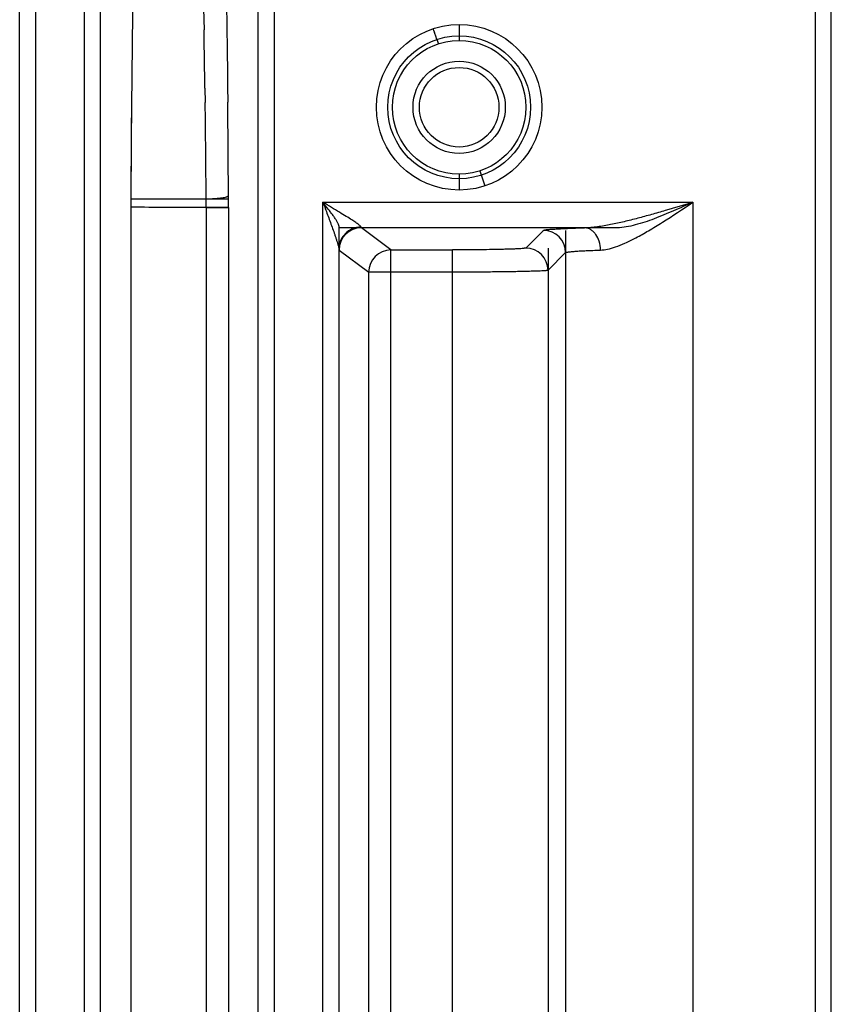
# Model space of a CAD drawing. Header units: inches. Extents: x 0 to 34, y 0 to 22.
# Tile 43 of 108: x 8.9 to 9.9, y 17.3 to 18.5. Entities that reach past the tile are written whole.
import ezdxf

# ---------------------------------------------------------------- set-up
doc = ezdxf.new("R2010")
doc.units = ezdxf.units.IN
doc.header["$LTSCALE"] = 1.87
doc.header["$MEASUREMENT"] = 0
doc.layers.get('0').update_dxf_attribs({"linetype": 'CONTINUOUS'})

msp = doc.modelspace()

# ---------------------------------------------------------------- linework, layer by layer
at = {"color": 6, "linetype": 'CONTINUOUS'}
for p, q in [((9.012, 12.5436), (9.012, 18.6783)), ((8.9319, 12.5435), (8.9319, 18.6737)), ((8.9516, 18.6737), (8.9516, 12.5435)), ((9.0317, 18.6736), (9.0317, 12.5436)), ((9.2272, 12.5435), (9.2272, 18.6737)), ((9.2469, 18.6737), (9.2469, 12.5436)), ((9.9365, 12.6865), (9.9365, 18.5306)), ((9.1596, 18.5259), (9.1601, 18.4998)), ((9.9169, 12.6873), (9.9169, 18.5299)), ((9.4759, 18.5062), (9.4759, 18.4865)), ((9.4484, 18.4879), (9.4472, 18.4918)), ((9.4484, 18.4879), (9.4502, 18.4825)), ((9.1612, 18.4275), (9.1615, 18.4098)), ((9.1893, 18.4294), (9.1895, 18.4101)), ((9.5016, 18.3253), (9.5077, 18.3066)), ((9.4759, 18.3212), (9.4759, 18.3015)), ((9.0695, 18.2904), (9.1894, 18.2904)), ((9.0695, 18.2904), (9.1627, 18.2904)), ((9.0695, 18.2904), (9.1894, 18.2904)), ((9.0695, 18.2803), (9.0695, 12.9369)), ((9.1628, 18.28), (9.0695, 18.2803)), ((9.1628, 18.28), (9.1628, 12.9371)), ((9.1628, 18.2796), (9.1903, 18.2799)), ((9.1903, 18.2798), (9.1903, 12.9373)), ((9.3073, 12.9309), (9.3073, 18.2863)), ((9.3073, 18.2863), (9.7651, 18.2863)), ((9.7651, 18.2863), (9.7651, 12.9309)), ((9.327, 18.2573), (9.327, 12.9598)), ((9.6717, 18.2548), (9.3274, 18.2548)), ((9.3549, 18.2548), (9.3545, 18.2556)), ((9.3914, 18.2274), (9.3549, 18.2548)), ((9.5802, 18.2516), (9.5583, 18.2297)), ((9.6077, 18.2516), (9.6077, 12.9656)), ((9.3274, 18.2272), (9.3639, 18.1999)), ((9.3914, 12.9898), (9.3914, 18.2274)), ((9.3914, 18.2274), (9.4678, 18.2274)), ((9.4678, 12.9898), (9.4678, 18.2274)), ((9.5859, 18.2297), (9.5859, 12.9875)), ((9.5859, 18.2022), (9.6077, 18.224)), ((9.3639, 13.0173), (9.3639, 18.1999)), ((9.4678, 18.1999), (9.3639, 18.1999))]:
    msp.add_line(p, q, dxfattribs=at)
for radius in [0.1024, 0.0884, 0.0827, 0.0571, 0.0492]:
    msp.add_circle((9.4759, 18.4039), radius, dxfattribs=at)
for centre, radius, start, end in [((-8.7283, 18.1821), 17.8912, 0.786, 1.01746), ((9.3181, 18.4484), 0.1362, 20.6007, 22.7465), ((9.3195, 18.4488), 0.1347, 18.6186, 20.6363), ((34.0077, 18.1816), 24.9384, 179.47517, 179.75062), ((34.0031, 18.1816), 24.9338, 179.47507, 179.75057), ((32.7212, 18.1903), 23.6519, 179.46761, 179.75804), ((-15.4299, 18.0919), 24.5935, 0.46307, 0.74073), ((-15.9231, 18.1766), 25.1137, 0.26856, 0.53257), ((11.3138, 18.2803), 2.2442, 179.748, 180.0025), ((11.3127, 18.2803), 2.2432, 179.748, 180.0002), ((11.3073, 18.2803), 2.2378, 179.7471, 179.9998), ((7.4809, 18.2769), 1.6819, 0.0964, 0.4662), ((6.1642, 18.2798), 3.0261, 0.0002, 0.275), ((9.355, 18.2272), 0.0276, 90.0699, 179.9471), ((9.5801, 18.224), 0.0276, 0.0527, 89.9473), ((9.3914, 18.1998), 0.0276, 90.0702, 179.9462), ((9.5583, 18.2021), 0.0276, 0.0469, 89.9533)]:
    msp.add_arc(centre, radius, start, end, dxfattribs=at)
for points, knots in [([(9.0858, 18.8483), (9.0847, 18.8398), (9.0827, 18.8199), (9.0801, 18.7855), (9.0778, 18.742), (9.0757, 18.6893), (9.0738, 18.6282), (9.0718, 18.5342), (9.0708, 18.4606), (9.0704, 18.41)], [0, 0, 0, 0, 0.058564, 0.136665, 0.235958, 0.356679, 0.497139, 0.65393, 1, 1, 1, 1]), ([(9.182, 18.7506), (9.183, 18.7284), (9.1847, 18.6803), (9.1867, 18.6036), (9.1882, 18.5188), (9.189, 18.4598), (9.1893, 18.4294)], [0, 0, 0, 0, 0.208077, 0.449398, 0.716117, 1, 1, 1, 1]), ([(9.1627, 18.2907), (9.1662, 18.2907), (9.1712, 18.2908), (9.1776, 18.2913), (9.1817, 18.2917), (9.1851, 18.2923), (9.1874, 18.2928), (9.1888, 18.2933), (9.1895, 18.2936), (9.19, 18.294), (9.1902, 18.2943), (9.1903, 18.2944)], [0, 0, 0, 0, 0.366717, 0.533633, 0.681287, 0.804642, 0.899788, 0.935859, 0.964173, 0.985111, 1, 1, 1, 1]), ([(9.1894, 18.28), (9.1794, 18.28), (9.1619, 18.28), (9.1369, 18.28), (9.107, 18.2799), (9.0845, 18.2801), (9.0695, 18.2803)], [0, 0, 0, 0, 0.25, 0.4375, 0.625, 1, 1, 1, 1]), ([(9.1894, 18.28), (9.1794, 18.28), (9.1619, 18.28), (9.1369, 18.28), (9.107, 18.28), (9.0845, 18.2801), (9.0695, 18.2802)], [0, 0, 0, 0, 0.25, 0.4375, 0.625, 1, 1, 1, 1]), ([(9.327, 18.2573), (9.3269, 18.2577), (9.3267, 18.2586), (9.326, 18.2604), (9.3246, 18.2631), (9.3224, 18.2665), (9.3197, 18.2702), (9.3168, 18.274), (9.3127, 18.2794), (9.3095, 18.2835), (9.3073, 18.2863)], [0, 0, 0, 0, 0.033143, 0.073117, 0.171217, 0.288215, 0.418317, 0.557244, 0.701941, 1, 1, 1, 1]), ([(9.3073, 18.2863), (9.3082, 18.2837), (9.3102, 18.2786), (9.313, 18.2709), (9.3158, 18.2632), (9.3186, 18.2557), (9.3208, 18.2495), (9.3225, 18.2446), (9.3237, 18.241), (9.3248, 18.2375), (9.3258, 18.2343), (9.3266, 18.2314), (9.3269, 18.2296), (9.327, 18.2288)], [0, 0, 0, 0, 0.135139, 0.269915, 0.403887, 0.536425, 0.666525, 0.730103, 0.792163, 0.852053, 0.908615, 0.9593, 1, 1, 1, 1]), ([(9.3545, 18.2556), (9.3545, 18.2558), (9.3542, 18.2562), (9.3536, 18.2569), (9.3527, 18.2577), (9.3509, 18.2592), (9.3476, 18.2615), (9.3425, 18.2649), (9.3357, 18.2691), (9.3274, 18.2742), (9.3177, 18.28), (9.3108, 18.2841), (9.3073, 18.2863)], [0, 0, 0, 0, 0.01053, 0.026118, 0.047469, 0.075132, 0.151414, 0.259013, 0.400768, 0.576376, 0.780124, 1, 1, 1, 1]), ([(9.7651, 18.2863), (9.7538, 18.2828), (9.7367, 18.2777), (9.714, 18.2711), (9.697, 18.2665), (9.6802, 18.2622), (9.6636, 18.2586), (9.6472, 18.2558), (9.6364, 18.2548), (9.6311, 18.2548)], [0, 0, 0, 0, 0.258319, 0.386707, 0.514092, 0.639984, 0.763683, 0.884208, 1, 1, 1, 1]), ([(9.651, 18.2272), (9.6538, 18.2273), (9.6601, 18.2282), (9.6702, 18.2311), (9.682, 18.2359), (9.6956, 18.2427), (9.711, 18.2514), (9.7345, 18.2659), (9.7526, 18.278), (9.7651, 18.2863)], [0, 0, 0, 0, 0.065173, 0.145001, 0.242479, 0.359622, 0.49687, 0.652504, 1, 1, 1, 1]), ([(9.7651, 18.2863), (9.7571, 18.2827), (9.7413, 18.2756), (9.7214, 18.2673), (9.7057, 18.2617), (9.6941, 18.2582), (9.6829, 18.2557), (9.6754, 18.2548), (9.6717, 18.2548)], [0, 0, 0, 0, 0.265302, 0.525098, 0.650966, 0.772823, 0.889539, 1, 1, 1, 1]), ([(9.3545, 18.2556), (9.3526, 18.2556), (9.3489, 18.2552), (9.342, 18.253), (9.3347, 18.2481), (9.3296, 18.241), (9.3274, 18.2343), (9.327, 18.2306), (9.327, 18.2288)], [0, 0, 0, 0, 0.133918, 0.264358, 0.504165, 0.741722, 0.869443, 1, 1, 1, 1]), ([(9.5802, 18.2516), (9.5803, 18.2517), (9.5807, 18.2518), (9.5815, 18.252), (9.5827, 18.2522), (9.5843, 18.2525), (9.5862, 18.2527), (9.5896, 18.253), (9.5947, 18.2533), (9.6019, 18.2537), (9.6105, 18.2541), (9.6204, 18.2545), (9.6274, 18.2547), (9.6311, 18.2548)], [0, 0, 0, 0, 0.009621, 0.026116, 0.049785, 0.080741, 0.11905, 0.16475, 0.278031, 0.419666, 0.588577, 0.782843, 1, 1, 1, 1]), ([(9.651, 18.2272), (9.651, 18.2309), (9.6499, 18.2377), (9.6463, 18.2453), (9.6424, 18.2498), (9.639, 18.2525), (9.6352, 18.2543), (9.6324, 18.2547), (9.6311, 18.2548)], [0, 0, 0, 0, 0.29556, 0.548973, 0.66279, 0.776747, 0.889162, 1, 1, 1, 1]), ([(9.5583, 18.2297), (9.5582, 18.2297), (9.558, 18.2296), (9.5576, 18.2295), (9.5569, 18.2294), (9.5561, 18.2293), (9.555, 18.2291), (9.5532, 18.229), (9.5505, 18.2288), (9.5466, 18.2286), (9.542, 18.2284), (9.5367, 18.2282), (9.5308, 18.2281), (9.5243, 18.2279), (9.5146, 18.2277), (9.5015, 18.2276), (9.485, 18.2274), (9.4736, 18.2274), (9.4678, 18.2274)], [0, 0, 0, 0, 0.003003, 0.008043, 0.015209, 0.024545, 0.036083, 0.049851, 0.084117, 0.127046, 0.178133, 0.236863, 0.302658, 0.374886, 0.452915, 0.623536, 0.808387, 1, 1, 1, 1]), ([(9.6077, 18.224), (9.6078, 18.2241), (9.6082, 18.2243), (9.6088, 18.2245), (9.6099, 18.2247), (9.6112, 18.2249), (9.6129, 18.2251), (9.6157, 18.2254), (9.6201, 18.2258), (9.6262, 18.2262), (9.6335, 18.2265), (9.6419, 18.2269), (9.6479, 18.2271), (9.651, 18.2272)], [0, 0, 0, 0, 0.009614, 0.026157, 0.050005, 0.081229, 0.119819, 0.165715, 0.279089, 0.420479, 0.588728, 0.782443, 1, 1, 1, 1]), ([(9.5859, 18.2022), (9.5858, 18.2021), (9.5855, 18.202), (9.5849, 18.2019), (9.5841, 18.2018), (9.583, 18.2017), (9.5816, 18.2016), (9.5793, 18.2014), (9.5757, 18.2013), (9.5706, 18.2011), (9.5646, 18.2009), (9.5577, 18.2007), (9.55, 18.2005), (9.5414, 18.2004), (9.5288, 18.2002), (9.5117, 18.2), (9.4902, 18.1999), (9.4753, 18.1999), (9.4678, 18.1999)], [0, 0, 0, 0, 0.002622, 0.007478, 0.014608, 0.024008, 0.035663, 0.049556, 0.083959, 0.126875, 0.177891, 0.236579, 0.302384, 0.374651, 0.452722, 0.623407, 0.808316, 1, 1, 1, 1])]:
    msp.add_open_spline(points, degree=3, knots=knots, dxfattribs=at)

doc.saveas('drawing.dxf')
